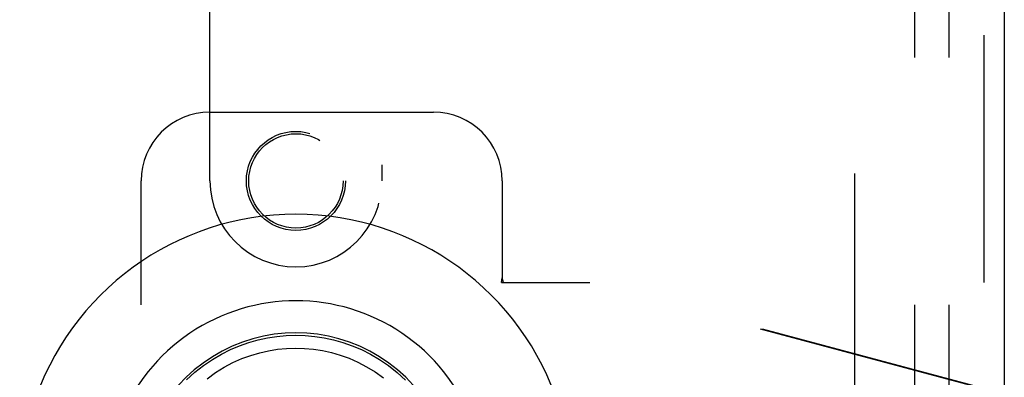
# Model space of a CAD drawing. Header units: inches. Extents: x 0 to 164, y 0 to 106.
# Tile 9 of 15: x 69.32 to 72.9, y 53.91 to 55.21. Entities that reach past the tile are written whole.
import ezdxf

# ---------------------------------------------------------------- set-up
doc = ezdxf.new("R2010")
doc.units = ezdxf.units.IN
doc.header["$LTSCALE"] = 8.997745
doc.header["$MEASUREMENT"] = 0
doc.linetypes.add('HIDDEN', pattern=[0.2, 0.1, -0.1])
for name, color, linetype in [('DEFAULT_2', 8, 'HIDDEN'), ('DOOR_ASSEMBLY', 7, 'CONTINUOUS'), ('SUBPANEL', 7, 'CONTINUOUS')]:
    doc.layers.add(name, color=color, linetype=linetype)

msp = doc.modelspace()

# ---------------------------------------------------------------- linework, layer by layer
at = {"layer": 'DEFAULT_2', "color": 8, "linetype": 'HIDDEN'}
msp.add_line((72.3567, 76.2449), (72.3567, 30.7509), dxfattribs=at)
at = {"layer": 'DOOR_ASSEMBLY', "color": 8, "linetype": 'HIDDEN'}
for p, q in [((72.8267, 76.7479), (72.8267, 30.2479)), ((70.0142, 54.6229), (70.0142, 56.4804)), ((70.6392, 56.4804), (70.6392, 54.6229)), ((70.0142, 54.8729), (70.8267, 54.8729)), ((69.7642, 52.3729), (69.7642, 54.6229)), ((71.0767, 54.6229), (71.0767, 54.2698)), ((71.0736, 54.2529), (71.0767, 54.2698)), ((71.0811, 54.2529), (71.0767, 54.2698)), ((71.0736, 54.2529), (71.3946, 54.2529)), ((72.8844, 53.8506), (71.3869, 54.2529)), ((72.892, 53.8506), (71.3946, 54.2529))]:
    msp.add_line(p, q, dxfattribs=at)
at = {"layer": 'DOOR_ASSEMBLY', "color": 3, "linetype": 'Continuous'}
msp.add_line((72.9017, 76.7479), (72.9017, 30.2479), dxfattribs=at)
at = {"layer": 'DOOR_ASSEMBLY', "color": 7, "linetype": 'Continuous'}
for points in [[(69.9288, 53.8991), (69.9594, 53.9269), (69.991, 53.9518), (70.0232, 53.9737), (70.0558, 53.9929), (70.0887, 54.0093), (70.1219, 54.0234), (70.1555, 54.0352), (70.1894, 54.0447), (70.2233, 54.052), (70.2574, 54.0573), (70.2919, 54.0605), (70.3267, 54.0615)], [(70.3267, 54.0615), (70.3609, 54.0605), (70.3953, 54.0574), (70.4296, 54.0521), (70.4638, 54.0447), (70.4977, 54.0352), (70.5314, 54.0234), (70.565, 54.0092), (70.5982, 53.9925), (70.6308, 53.9733), (70.6629, 53.9514), (70.6947, 53.9263), (70.7255, 53.8981)], [(70.0043, 53.9036), (70.0348, 53.9258), (70.0661, 53.9453), (70.098, 53.9622), (70.1301, 53.9766), (70.1625, 53.9885), (70.1951, 53.9981), (70.2277, 54.0055), (70.2603, 54.0108), (70.2929, 54.0139), (70.3255, 54.015), (70.3581, 54.014), (70.3905, 54.0111), (70.423, 54.006), (70.4555, 53.9988), (70.4879, 53.9895), (70.5202, 53.9778), (70.5523, 53.9637), (70.5839, 53.9472), (70.615, 53.9281), (70.6456, 53.9062)]]:
    msp.add_lwpolyline(points, dxfattribs=at)
at = {"layer": 'DOOR_ASSEMBLY', "color": 8, "linetype": 'HIDDEN'}
for radius in [0.18, 0.1715]:
    msp.add_circle((70.3267, 54.6229), radius, dxfattribs=at)
for centre, radius, start, end in [((70.0142, 54.6229), 0.25, 90, 180), ((70.8267, 54.6229), 0.25, 0, 90), ((70.3267, 54.6229), 0.3125, 180, 360)]:
    msp.add_arc(centre, radius, start, end, dxfattribs=at)
at = {"layer": 'DOOR_ASSEMBLY', "color": 7, "linetype": 'Continuous'}
for radius, start, end in [(1.0039, 305.5066, 234.4934), (0.689, 347.9703, 192.0297), (0.5727, 353.9465, 186.0535)]:
    msp.add_arc((70.3267, 53.4979), radius, start, end, dxfattribs=at)
at = {"layer": 'SUBPANEL', "color": 8, "linetype": 'HIDDEN'}
for p, q in [((72.5754, 73.9667), (72.5754, 33.0292)), ((72.7004, 73.9667), (72.7004, 33.0292))]:
    msp.add_line(p, q, dxfattribs=at)

doc.saveas('drawing.dxf')
